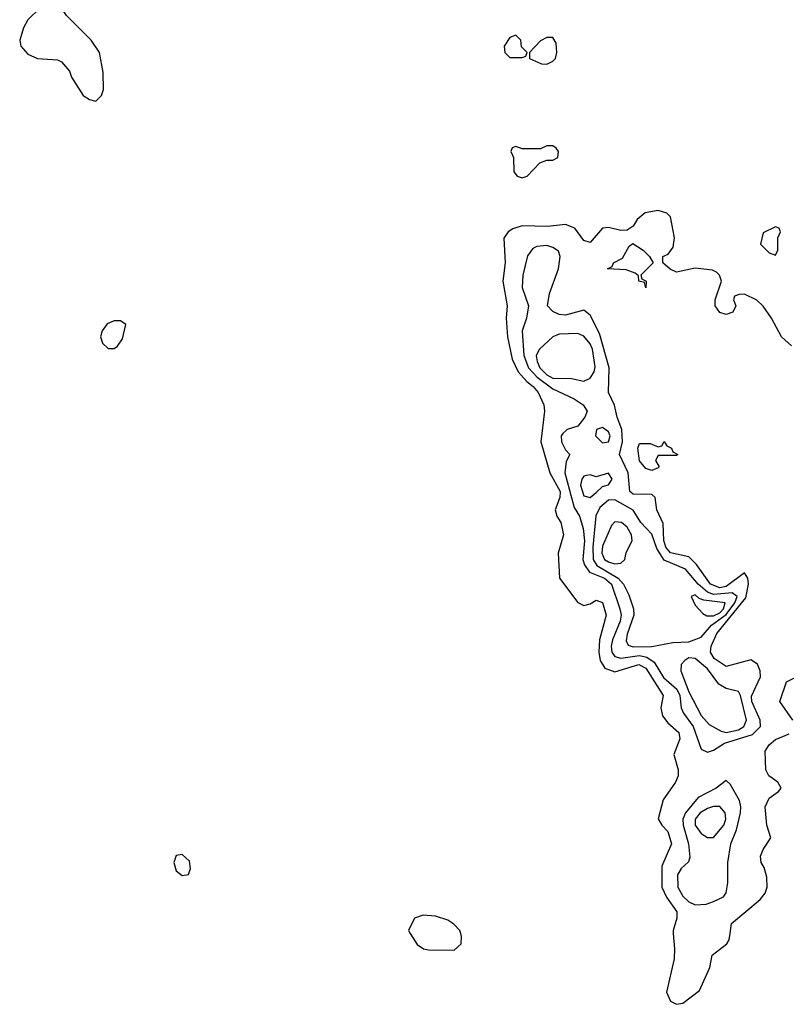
# Model space of a CAD drawing. Header units: inches. Extents: x 2792272 to 2951639, y 860504 to 1033803.
# Tile 193 of 209: x 2922744 to 2925232, y 999771 to 1002956. Entities that reach past the tile are written whole.
import ezdxf

# ---------------------------------------------------------------- set-up
doc = ezdxf.new("R2010")
doc.units = ezdxf.units.IN
doc.header["$MEASUREMENT"] = 0
doc.layers.add('C9020', color=7, linetype='Continuous')
doc.layers.add('C9929', color=7, linetype='Continuous')

msp = doc.modelspace()

# ---------------------------------------------------------------- linework, layer by layer
at = {"layer": 'C9020', "color": 4}
for points, elevation in [([(2922848.4, 1003008.4), (2922810, 1002994), (2922770, 1002955.3), (2922756, 1002930), (2922744, 1002890), (2922747.3, 1002870), (2922770, 1002844), (2922802, 1002830), (2922866, 1002826), (2922879.8, 1002819.8), (2922904.7, 1002790), (2922911.3, 1002770), (2922950, 1002711.3), (2922970, 1002698), (2922990, 1002692), (2923008.9, 1002711.1), (2923015.3, 1002730), (2923014.6, 1002785.4), (2923002, 1002850), (2922975.3, 1002890), (2922895.3, 1002970), (2922870, 1003008)], 4), ([(2924350, 1002906), (2924330, 1002898), (2924312, 1002870), (2924314, 1002850), (2924330, 1002834), (2924370, 1002834), (2924382, 1002838), (2924386, 1002850), (2924368, 1002868), (2924366, 1002890)], 4), ([(2924470, 1002898), (2924450, 1002898), (2924430, 1002888), (2924394, 1002850), (2924394, 1002830), (2924432.7, 1002812.7), (2924450, 1002812), (2924470, 1002822), (2924478, 1002830), (2924482, 1002850), (2924480.4, 1002880.4)], 4), ([(2924470, 1002548), (2924450, 1002548), (2924430, 1002538), (2924370, 1002538), (2924350, 1002546), (2924338, 1002542), (2924334, 1002530), (2924342, 1002510), (2924343.6, 1002463.6), (2924354, 1002450), (2924370, 1002444.7), (2924386, 1002450), (2924427.3, 1002492.7), (2924450, 1002502), (2924470, 1002502), (2924486, 1002510), (2924488, 1002530), (2924480.4, 1002540.4)], 4), ([(2925190, 1002286), (2925150, 1002266), (2925142, 1002230), (2925170, 1002202), (2925190, 1002194), (2925198, 1002210), (2925198, 1002250), (2925206, 1002270), (2925202, 1002282)], 4), ([(2924450, 1002225.1), (2924417.5, 1002222.5), (2924404.5, 1002215.5), (2924387.6, 1002192.4), (2924372.3, 1002130), (2924370.2, 1002090), (2924390.6, 1002030), (2924384.2, 1001990), (2924370.3, 1001949.7), (2924375.8, 1001870), (2924391, 1001830), (2924419.3, 1001799.3), (2924470, 1001761.8), (2924539.1, 1001730), (2924567.7, 1001710), (2924580.7, 1001690), (2924572.7, 1001670), (2924550, 1001640.7), (2924516, 1001630), (2924502.2, 1001617.8), (2924496.4, 1001610), (2924497.1, 1001590), (2924510, 1001564.7), (2924524.7, 1001550), (2924512.8, 1001527.2), (2924508.9, 1001490), (2924538.4, 1001378.4), (2924555.8, 1001350), (2924567.9, 1001310), (2924572.4, 1001270), (2924566.7, 1001210), (2924572.3, 1001192.3), (2924588.4, 1001168.4), (2924636.9, 1001150), (2924659.3, 1001130), (2924686.4, 1001050), (2924690.2, 1001030), (2924687.2, 1001010), (2924662.9, 1000950), (2924658, 1000930), (2924660.2, 1000910), (2924670, 1000896), (2924690, 1000890.2), (2924750, 1000899.5), (2924773.7, 1000893.7), (2924797.3, 1000877.3), (2924828, 1000828), (2924871.1, 1000790), (2924880.2, 1000770), (2924884.9, 1000730), (2924892.4, 1000712.4), (2924924, 1000670), (2924950, 1000596), (2924970, 1000586.8), (2924990, 1000593), (2925024.8, 1000615.2), (2925116, 1000644), (2925141.3, 1000670), (2925140.5, 1000690), (2925113.3, 1000750), (2925112.3, 1000767.7), (2925142, 1000830), (2925140.4, 1000850), (2925131.8, 1000871.8), (2925110, 1000885.4), (2925030, 1000863.7), (2924991.8, 1000890), (2924979.7, 1000910), (2924982.2, 1000930), (2925000.3, 1000970), (2925094.2, 1001085.8), (2925102.8, 1001130), (2925100.5, 1001150), (2925090, 1001167), (2925030, 1001122.4), (2925010, 1001118.5), (2924979.7, 1001130), (2924934.1, 1001194.1), (2924910, 1001218), (2924850, 1001231), (2924835.5, 1001250), (2924828.3, 1001271.7), (2924826.2, 1001326.2), (2924806, 1001370), (2924800.5, 1001410), (2924790, 1001419.7), (2924730, 1001421.1), (2924718.7, 1001430), (2924713.1, 1001490), (2924685.1, 1001550), (2924694.6, 1001590), (2924692.8, 1001630), (2924677.4, 1001670), (2924669.5, 1001709.5), (2924649.6, 1001749.6), (2924652, 1001830), (2924621.1, 1001941.1), (2924590, 1002000.7), (2924570, 1002016.3), (2924510, 1002000.5), (2924490, 1002002.4), (2924470, 1002011.8), (2924451.8, 1002030), (2924458.9, 1002070), (2924487.7, 1002150), (2924493.5, 1002190), (2924487.4, 1002207.4), (2924470, 1002219.1)], 8), ([(2924770, 1002088.7), (2924766, 1002106), (2924748, 1002110), (2924747.3, 1002127.3), (2924736.4, 1002136.4), (2924707.3, 1002147.3), (2924646, 1002150), (2924662, 1002158), (2924666, 1002170), (2924695.3, 1002184.7), (2924716.4, 1002223.6), (2924728.4, 1002231.6), (2924762, 1002210), (2924782, 1002190), (2924794, 1002170), (2924754, 1002130), (2924758, 1002118), (2924772, 1002110)], 4), ([(2923070, 1001982), (2923050, 1001982), (2923027.5, 1001972.5), (2923011.3, 1001950), (2923006, 1001930), (2923012, 1001910), (2923030, 1001892), (2923050, 1001892), (2923060.4, 1001899.6), (2923076.5, 1001923.5), (2923088, 1001970)], 4), ([(2924550, 1001941.3), (2924490, 1001938.4), (2924470, 1001929.8), (2924426, 1001890), (2924415.8, 1001870), (2924419, 1001850), (2924427.3, 1001830), (2924450, 1001807), (2924470, 1001796.5), (2924530, 1001794.9), (2924570, 1001786.4), (2924590, 1001796.3), (2924603.1, 1001816.9), (2924607, 1001833), (2924598, 1001890), (2924590, 1001907.6), (2924570, 1001931.8)], 12), ([(2924630, 1001636.3), (2924611, 1001630), (2924607.2, 1001610), (2924630, 1001587.2), (2924650, 1001591), (2924655.1, 1001610), (2924650, 1001622.7)], 12), ([(2924790, 1001498), (2924770, 1001504), (2924750, 1001529.2), (2924744.5, 1001570), (2924750, 1001584.7), (2924784.7, 1001584.7), (2924810, 1001574), (2924822, 1001578), (2924830, 1001592), (2924838, 1001578), (2924854, 1001570), (2924858, 1001558), (2924874, 1001550), (2924870, 1001546), (2924810, 1001546), (2924802, 1001530), (2924814, 1001510), (2924810, 1001506)], 4), ([(2924650, 1001488.7), (2924610, 1001477.2), (2924590, 1001483.7), (2924578.5, 1001481.5), (2924570, 1001479.3), (2924563.8, 1001470), (2924559.5, 1001450), (2924570, 1001416.3), (2924590, 1001410.6), (2924610, 1001426.8), (2924630, 1001446), (2924650, 1001451.3), (2924661.2, 1001470)], 12), ([(2924670, 1001402.9), (2924650, 1001402), (2924622, 1001378), (2924609.2, 1001350.8), (2924598.5, 1001250), (2924599.8, 1001210), (2924611.4, 1001190), (2924681.3, 1001150), (2924698.3, 1001130), (2924715.3, 1001095.3), (2924730.4, 1001050), (2924732.2, 1001030), (2924710, 1000968.7), (2924707, 1000947), (2924713.1, 1000933.1), (2924730, 1000927.1), (2924790, 1000928.9), (2924858.3, 1000941.7), (2924910, 1000943.8), (2924950, 1000958.9), (2924983.1, 1000996.9), (2925030, 1001031.4), (2925058.7, 1001070), (2925066.2, 1001090), (2925050, 1001101.5), (2924990, 1001097.1), (2924970, 1001104.1), (2924939.8, 1001130), (2924898.8, 1001178.8), (2924830, 1001207.7), (2924805.6, 1001245.6), (2924790, 1001291.6), (2924754, 1001330), (2924730, 1001369.6)], 12), ([(2924670, 1001331.6), (2924659.9, 1001320.1), (2924630, 1001252.7), (2924627.7, 1001230), (2924637, 1001210), (2924650, 1001201.8), (2924670, 1001195.6), (2924690, 1001198.4), (2924702.9, 1001210), (2924707.2, 1001232.8), (2924726.6, 1001270), (2924724.5, 1001290), (2924710, 1001314.5), (2924692.3, 1001330)], 16), ([(2924930, 1001095.8), (2924917.3, 1001090), (2924930, 1001062.4), (2924955.5, 1001035.5), (2924967.6, 1001027.6), (2924990, 1001027.6), (2925010, 1001037.8), (2925022.2, 1001050), (2925027.6, 1001070), (2924958.6, 1001078.6), (2924943.5, 1001083.5)], 16), ([(2924910, 1000892.3), (2924896.7, 1000883.3), (2924884.9, 1000870), (2924883.8, 1000850), (2924910, 1000781.3), (2924950, 1000705.3), (2924976, 1000676), (2925014.7, 1000654.7), (2925030.2, 1000650.2), (2925070, 1000658.6), (2925087.4, 1000670), (2925096.2, 1000690), (2925076.8, 1000770), (2925070, 1000782.4), (2925030, 1000792.3), (2925006.3, 1000806.3), (2924970, 1000856.3), (2924930, 1000889.6)], 12), ([(2925030, 1000495.3), (2924998, 1000470), (2924940.2, 1000439.8), (2924898.5, 1000390), (2924890.2, 1000370), (2924891.1, 1000350), (2924909.1, 1000290), (2924912.7, 1000247.3), (2924908.5, 1000231.5), (2924884.9, 1000210), (2924872.7, 1000190), (2924874.6, 1000150), (2924890, 1000120.3), (2924910, 1000102.3), (2924930, 1000093.1), (2924965.6, 1000094.4), (2924990, 1000103.1), (2925021.6, 1000118.4), (2925030, 1000131.3), (2925035.8, 1000164.2), (2925035.8, 1000230), (2925045.4, 1000290), (2925064.1, 1000335.9), (2925076.8, 1000390), (2925078.5, 1000410), (2925074, 1000430), (2925043.2, 1000483.2)], 8), ([(2925010, 1000411.3), (2924990, 1000411.1), (2924970, 1000404.4), (2924946, 1000390), (2924930.3, 1000370), (2924930.4, 1000350), (2924950, 1000323), (2924970, 1000310.6), (2924990, 1000310.7), (2925023.5, 1000350), (2925029.7, 1000370), (2925027.6, 1000390)], 12), ([(2923270, 1000256), (2923250, 1000252.7), (2923243.1, 1000230), (2923250, 1000202.8), (2923270, 1000187.7), (2923290, 1000191.3), (2923297, 1000210), (2923293.8, 1000233.8)], 4)]:
    msp.add_lwpolyline(points, close=True, dxfattribs=dict(at, elevation=elevation))
at = {"layer": 'C9020', "color": 4, "elevation": 4}
for points in [[(2925241.5, 1001901.5), (2925209.4, 1001930), (2925177.2, 1001990), (2925150, 1002029), (2925130, 1002049), (2925090, 1002068), (2925072.7, 1002067.3), (2925058, 1002062), (2925054, 1002050), (2925062, 1002030), (2925052, 1002010), (2925030, 1002002), (2925010, 1002008.7), (2924995.3, 1002030), (2924995.3, 1002050), (2925015.3, 1002110), (2925009, 1002130), (2924999.5, 1002139.5), (2924986, 1002146), (2924930, 1002152.7), (2924870, 1002139), (2924849.4, 1002149.4), (2924826, 1002170), (2924826, 1002190), (2924842.7, 1002197.3), (2924859.5, 1002220.5), (2924863.7, 1002250), (2924850, 1002318), (2924838, 1002330), (2924810, 1002339.3), (2924768.4, 1002331.6), (2924742.8, 1002310), (2924730, 1002288), (2924710, 1002275.3), (2924690, 1002274), (2924650, 1002284), (2924630, 1002282), (2924590, 1002235.3), (2924570, 1002242), (2924541.2, 1002281.2), (2924510, 1002294), (2924452.5, 1002287.5), (2924370.5, 1002289.5), (2924340.5, 1002279.5), (2924324.7, 1002270), (2924311, 1002249), (2924314.8, 1002170), (2924308, 1002110), (2924321.6, 1002030), (2924318.4, 1001990), (2924323.1, 1001930), (2924337.8, 1001857.7), (2924357, 1001817), (2924385.2, 1001785.2), (2924406, 1001770), (2924421.6, 1001750), (2924440.7, 1001710), (2924442.8, 1001690), (2924430.4, 1001590), (2924459.6, 1001490), (2924492.9, 1001430), (2924492.6, 1001410), (2924477.6, 1001370), (2924482.4, 1001350), (2924495.8, 1001330), (2924504, 1001290), (2924486.8, 1001230), (2924490.8, 1001150), (2924550.6, 1001070.6), (2924570, 1001061), (2924590, 1001066), (2924610, 1001078.8), (2924630, 1001070.8), (2924642.4, 1001030), (2924620.3, 1000950), (2924618.9, 1000910), (2924623.1, 1000883.1), (2924638, 1000858), (2924670, 1000846), (2924748, 1000870), (2924770, 1000858.3), (2924827, 1000770), (2924818.9, 1000730), (2924824.5, 1000704.5), (2924842, 1000682), (2924877.1, 1000650), (2924880.5, 1000630), (2924861, 1000579), (2924874.9, 1000530), (2924875.5, 1000510), (2924866.8, 1000490), (2924827.1, 1000432.9), (2924810.8, 1000370.8), (2924822.8, 1000350), (2924842, 1000330), (2924854, 1000290), (2924822.2, 1000217.8), (2924822, 1000150), (2924837.2, 1000117.2), (2924870.4, 1000070), (2924870.4, 1000050), (2924858.7, 1000010), (2924859.5, 1000000)], [(2925246, 1000690), (2925204, 1000750), (2925225.6, 1000814.4), (2925250, 1000826)], [(2925043.2, 1000000), (2925047.8, 1000032.2), (2925140.9, 1000110), (2925156.2, 1000130), (2925162.9, 1000150), (2925162, 1000182), (2925153.8, 1000213.8), (2925144, 1000230), (2925141.2, 1000250), (2925150, 1000272), (2925175.3, 1000310), (2925162, 1000350), (2925157.2, 1000410), (2925170, 1000438), (2925200.4, 1000459.6), (2925208, 1000470), (2925198, 1000490), (2925169, 1000510), (2925159, 1000530), (2925157.2, 1000590), (2925169.3, 1000610), (2925190, 1000627.7), (2925234, 1000646)], [(2924171.5, 1000000), (2924169, 1000010), (2924149, 1000030), (2924130, 1000042.7), (2924090, 1000056), (2924050, 1000059), (2924022, 1000050), (2924002, 1000010), (2924008.2, 1000000)]]:
    msp.add_lwpolyline(points, dxfattribs=at)
at = {"layer": 'C9929', "color": 4, "elevation": 4}
for points in [[(2924008.2, 1000000), (2924030, 999964.7), (2924050.9, 999950.9), (2924067.1, 999947.1), (2924150, 999946), (2924173.2, 999966.8), (2924174, 999990), (2924171.5, 1000000)], [(2924859.5, 1000000), (2924863.7, 999950), (2924861.7, 999918.3), (2924837.3, 999810), (2924850, 999781), (2924870, 999771), (2924890, 999774.8), (2924944.5, 999815.5), (2924977.2, 999890), (2924985.2, 999930), (2925032.9, 999967.1), (2925040.2, 999979.8), (2925043.2, 1000000)]]:
    msp.add_lwpolyline(points, dxfattribs=at)

doc.saveas('drawing.dxf')
